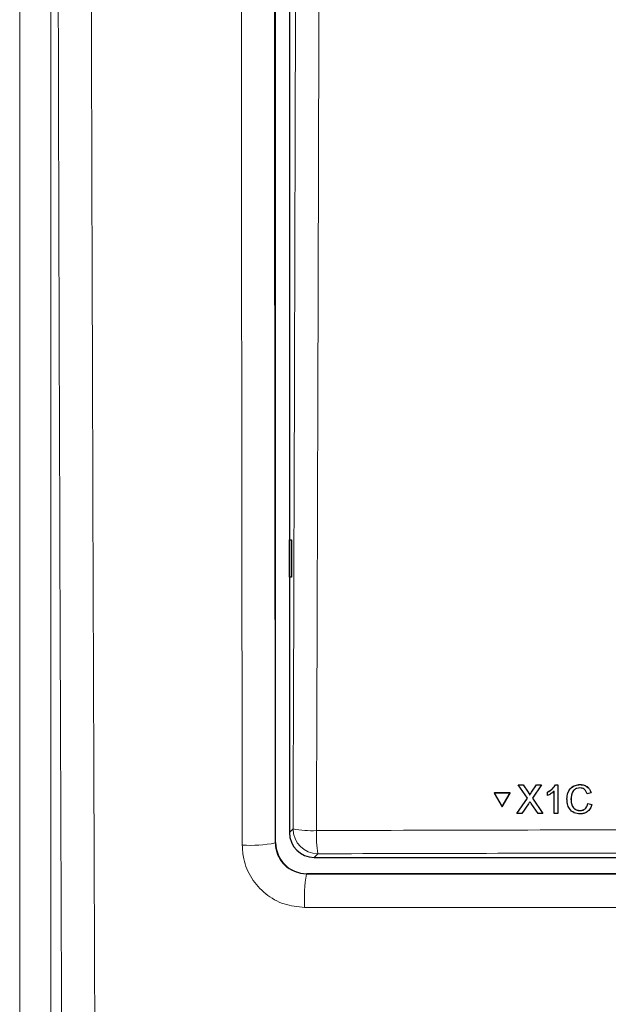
# Paper-space layout 'Blatt3' of a CAD drawing. Header units: millimetres. Extents: x 5 to 418, y 2 to 292.
# Tile 16 of 50: x 97 to 108, y 139 to 159. Entities that reach past the tile are written whole.
import ezdxf

# ---------------------------------------------------------------- set-up
doc = ezdxf.new("R2010")
doc.units = ezdxf.units.MM

psp = doc.layouts.new('Blatt3')

# ---------------------------------------------------------------- linework, layer by layer
at = {"color": 7, "linetype": 'Continuous', "lineweight": 25}
for p, q in [((101.7021, 142.0627), (101.7021, 194.1424)), ((101.9793, 176.1738), (101.9793, 142.2644)), ((101.9806, 148.1401), (102.0186, 148.1407)), ((101.9806, 147.39), (101.9806, 148.1401)), ((102.0186, 148.1407), (102.0186, 147.3894)), ((102.0186, 147.3894), (101.9806, 147.39)), ((106.5758, 143.2195), (106.5768, 143.2212)), ((106.7593, 142.9544), (106.5758, 143.2195)), ((106.5758, 143.2195), (106.6734, 143.2195)), ((106.5768, 143.2212), (106.5813, 143.2212)), ((106.6734, 143.2195), (106.6744, 143.2211)), ((106.6734, 143.2195), (106.774, 143.0742)), ((106.8413, 143.074), (106.9409, 143.2194)), ((107.0399, 143.2193), (106.8576, 142.9535)), ((106.9409, 143.2194), (106.9418, 143.221)), ((106.9409, 143.2194), (107.0399, 143.2193)), ((107.0399, 143.2193), (107.0408, 143.221)), ((107.3205, 143.2192), (107.3214, 143.2208)), ((107.3205, 143.2192), (107.3679, 143.2192)), ((107.3679, 143.2192), (107.3688, 143.2208)), ((107.3679, 143.2192), (107.3692, 142.6455)), ((107.8168, 143.2264), (107.8177, 143.228)), ((106.0936, 143.0576), (106.0946, 143.0593)), ((106.0936, 143.0576), (106.2529, 142.7831)), ((106.4109, 143.0575), (106.0936, 143.0576)), ((106.4119, 143.0591), (106.0946, 143.0593)), ((106.2529, 142.7831), (106.4109, 143.0575)), ((106.2538, 142.7848), (106.4119, 143.0591)), ((106.4109, 143.0575), (106.4119, 143.0591)), ((106.5476, 142.6458), (106.7593, 142.9544)), ((106.8039, 143.0195), (106.8049, 143.0211)), ((106.8576, 142.9535), (107.0706, 142.6456)), ((107.162, 143.0759), (107.1629, 143.0775)), ((107.1621, 143.0081), (107.162, 143.0759)), ((107.2955, 142.6455), (107.2945, 143.0926)), ((108.0386, 143.0595), (107.9576, 143.0422)), ((108.0386, 143.0595), (108.0395, 143.0612)), ((106.2529, 142.7831), (106.2538, 142.7848)), ((106.782, 142.8432), (106.6465, 142.6458)), ((106.9729, 142.6456), (106.8326, 142.8484)), ((107.6337, 142.9368), (107.6346, 142.9384)), ((107.9727, 142.8477), (107.9737, 142.8494)), ((107.9727, 142.8477), (108.0538, 142.8289)), ((108.0548, 142.8305), (108.0383, 142.7899)), ((108.0538, 142.8289), (108.0548, 142.8305)), ((106.5476, 142.6458), (106.5486, 142.6475)), ((106.6465, 142.6458), (106.5476, 142.6458)), ((107.0706, 142.6456), (106.9729, 142.6456)), ((107.0706, 142.6456), (107.0716, 142.6472)), ((107.3692, 142.6455), (107.2955, 142.6455)), ((107.3692, 142.6455), (107.3701, 142.6471)), ((107.8119, 142.7042), (107.8129, 142.7058)), ((102.4786, 141.7651), (131.48, 141.7651)), ((131.6316, 141.4378), (102.327, 141.4378))]:
    psp.add_line(p, q, dxfattribs=at)
at = {"color": 7, "linetype": 'Continuous', "lineweight": 18}
for p, q in [((96.5626, 137.5943), (96.5626, 189.7928)), ((97.1867, 189.7928), (97.1867, 137.5943)), ((106.774, 143.0742), (106.7749, 143.0758)), ((106.8413, 143.074), (106.8423, 143.0757)), ((101.9793, 142.2644), (102.0521, 142.3372)), ((101.6952, 142.0559), (101.7021, 142.0627)), ((102.5514, 141.8379), (102.4786, 141.7651)), ((102.327, 141.4378), (102.3204, 141.4312))]:
    psp.add_line(p, q, dxfattribs=at)
for centre, radius, start, end in [((102.4257, 144.2619), 1.9606, 259.0149, 272.81845), ((102.553, 142.3388), 0.5009, 180.18356, 269.81638), ((104.7302, 142.2087), 2.2101, 177.5389, 189.66005), ((101.1972, 144.5327), 2.5264, 266.24324, 281.36729), ((105.4478, 140.9299), 3.1674, 170.89216, 183.05268)]:
    psp.add_arc(centre, radius, start, end, dxfattribs=at)
at = {"color": 7, "linetype": 'Continuous', "lineweight": 25}
for centre, major_axis, ratio, start_param, end_param in [((102.48, 142.2657), (-0.3545, -0.3545), 0.9972647, 5.4991567, 7.0672139), ((102.3272, 142.063), (0.4421, 0.4421), 0.9995737, 2.3563468, 3.9268385)]:
    psp.add_ellipse(centre, major_axis=major_axis, ratio=ratio, start_param=start_param, end_param=end_param, dxfattribs=at)
at = {"color": 7, "linetype": 'Continuous', "lineweight": 18}
for points, knots in [([(97.408, 137.3729), (97.39, 142.2208), (97.3587, 150.6224), (97.3268, 162.5683), (97.314, 169.6647), (97.3075, 173.2006)], [0, 0, 0, 0, 0.4063373, 0.70419148, 1, 1, 1, 1]), ([(97.9734, 173.2197), (97.9797, 169.6866), (97.9926, 162.5959), (98.0243, 150.6595), (98.0556, 142.2647), (98.0736, 137.4207)], [0, 0, 0, 0, 0.2958083, 0.5936626, 1, 1, 1, 1]), ([(101.0317, 142.0117), (101.0298, 143.5545), (101.0236, 148.6546), (101.0149, 157.3182), (101.0078, 166.1741), (101.0047, 171.4701), (101.0037, 173.2025)], [0, 0, 0, 0, 0.14854155, 0.49103988, 0.83350472, 1, 1, 1, 1]), ([(101.6676, 173.2217), (101.6686, 171.4906), (101.6716, 166.1989), (101.6785, 157.3501), (101.6872, 148.6934), (101.6933, 143.5974), (101.6952, 142.0559)], [0, 0, 0, 0, 0.1664949, 0.5089597, 0.8514584, 1, 1, 1, 1]), ([(102.0521, 142.3372), (102.069, 147.485), (102.1028, 157.7827), (102.1203, 168.0951), (102.1291, 173.2523)], [0, 0, 0, 0, 0.4998997, 1, 1, 1, 1]), ([(102.5994, 173.2386), (102.5989, 172.9054), (102.5965, 171.2394), (102.5848, 164.2426), (102.5622, 154.2603), (102.5332, 145.6205), (102.5221, 142.3037)], [0, 0, 0, 0, 0.03228755, 0.16143819, 0.67806661, 1, 1, 1, 1]), ([(102.5221, 142.3037), (102.8549, 142.3047), (104.5188, 142.3097), (108.8495, 142.3202), (115.5192, 142.3279), (123.4977, 142.3243), (128.7997, 142.3105), (131.4364, 142.3037)], [0, 0, 0, 0, 0.0345662, 0.1728355, 0.4495496, 0.7262637, 1, 1, 1, 1]), ([(101.0317, 142.0117), (101.038, 141.9188), (101.0538, 141.6862), (101.2049, 141.3346), (101.4883, 141.0181), (101.8633, 140.8029), (102.1444, 140.7751), (102.2849, 140.7612)], [0, 0, 0, 0, 0.1425428, 0.3566392, 0.5708623, 0.7853988, 1, 1, 1, 1]), ([(102.3204, 141.4312), (102.2503, 141.4382), (102.1103, 141.4522), (101.9231, 141.5598), (101.7817, 141.718), (101.7063, 141.8936), (101.6984, 142.0095), (101.6952, 142.0559)], [0, 0, 0, 0, 0.2144657, 0.4286756, 0.6427036, 0.8570175, 1, 1, 1, 1]), ([(131.4071, 141.8379), (129.0083, 141.8442), (124.2105, 141.857), (116.9961, 141.8618), (109.7732, 141.857), (104.9587, 141.8443), (102.5514, 141.8379)], [0, 0, 0, 0, 0.2495638, 0.4991275, 0.7495637, 1, 1, 1, 1]), ([(102.3204, 141.4312), (104.7608, 141.4292), (109.6439, 141.425), (116.9767, 141.4237), (124.3118, 141.4256), (129.1947, 141.43), (131.6372, 141.4323)], [0, 0, 0, 0, 0.2498702, 0.4999567, 0.7498702, 1, 1, 1, 1]), ([(131.6751, 140.7622), (129.2286, 140.76), (124.3335, 140.7554), (117.0855, 140.7535), (109.7322, 140.7548), (104.8368, 140.759), (102.2849, 140.7612)], [0, 0, 0, 0, 0.2499135, 0.5000434, 0.7393764, 1, 1, 1, 1])]:
    psp.add_open_spline(points, degree=3, knots=knots, dxfattribs=at)
at = {"color": 7, "linetype": 'Continuous', "lineweight": 25}
for points, knots in [([(107.162, 143.0759), (107.1978, 143.0961), (107.2617, 143.1322), (107.3025, 143.1926), (107.3205, 143.2192)], [0, 0, 0, 0, 0.56043532, 1, 1, 1, 1]), ([(107.1629, 143.0775), (107.1987, 143.0977), (107.2626, 143.1338), (107.3035, 143.1943), (107.3215, 143.2209)], [0, 0, 0, 0, 0.56042899, 1, 1, 1, 1]), ([(107.5527, 142.9365), (107.5557, 142.9779), (107.5617, 143.0605), (107.6255, 143.1619), (107.7194, 143.2174), (107.7843, 143.2234), (107.8168, 143.2264)], [0, 0, 0, 0, 0.2804913, 0.5595661, 0.7796164, 1, 1, 1, 1]), ([(107.578, 143.0682), (107.5952, 143.1024), (107.6271, 143.1661), (107.7209, 143.2189), (107.7854, 143.225), (107.8177, 143.2281)], [0, 0, 0, 0, 0.36817259, 0.68384409, 1, 1, 1, 1]), ([(107.813, 143.1602), (107.7927, 143.1588), (107.7521, 143.156), (107.698, 143.1253), (107.6424, 143.0548), (107.6373, 142.9855), (107.6337, 142.9368)], [0, 0, 0, 0, 0.1872226, 0.3739074, 0.5607337, 1, 1, 1, 1]), ([(107.9576, 143.0422), (107.9512, 143.0601), (107.9385, 143.0957), (107.9027, 143.1365), (107.8576, 143.1575), (107.8279, 143.1593), (107.813, 143.1602)], [0, 0, 0, 0, 0.2805489, 0.5597322, 0.7796511, 1, 1, 1, 1]), ([(107.8168, 143.2264), (107.8449, 143.2243), (107.9012, 143.2202), (107.9702, 143.1786), (108.0165, 143.122), (108.0312, 143.0804), (108.0386, 143.0595)], [0, 0, 0, 0, 0.2800806, 0.5594509, 0.7795458, 1, 1, 1, 1]), ([(107.8177, 143.2281), (107.8459, 143.226), (107.9021, 143.2218), (107.9712, 143.1802), (108.0175, 143.1237), (108.0322, 143.082), (108.0395, 143.0612)], [0, 0, 0, 0, 0.2800801, 0.5594432, 0.7795471, 1, 1, 1, 1]), ([(106.774, 143.0742), (106.7805, 143.0644), (106.7895, 143.0508), (106.8006, 143.0329), (106.8028, 143.0239), (106.8039, 143.0195)], [0, 0, 0, 0, 0.5612939, 0.7817721, 1, 1, 1, 1]), ([(106.775, 143.0758), (106.7814, 143.0661), (106.7904, 143.0525), (106.8016, 143.0345), (106.8038, 143.0256), (106.8049, 143.0211)], [0, 0, 0, 0, 0.5612939, 0.7817721, 1, 1, 1, 1]), ([(106.8039, 143.0195), (106.8109, 143.0297), (106.8233, 143.0479), (106.8358, 143.066), (106.8413, 143.074)], [0, 0, 0, 0, 0.5600115, 1, 1, 1, 1]), ([(106.8049, 143.0211), (106.8119, 143.0313), (106.8243, 143.0495), (106.8368, 143.0677), (106.8423, 143.0757)], [0, 0, 0, 0, 0.5600115, 1, 1, 1, 1]), ([(107.2945, 143.0926), (107.2718, 143.0737), (107.2312, 143.0399), (107.1832, 143.0178), (107.1621, 143.0081)], [0, 0, 0, 0, 0.5596813, 1, 1, 1, 1]), ([(107.6961, 143.1171), (107.6845, 143.1042), (107.6407, 143.0557), (107.6372, 142.9881), (107.6347, 142.9385)], [0, 0, 0, 0, 0.2666797, 1, 1, 1, 1]), ([(106.8089, 142.8826), (106.8039, 142.8753), (106.7948, 142.8622), (106.7859, 142.849), (106.782, 142.8432)], [0, 0, 0, 0, 0.5600248, 1, 1, 1, 1]), ([(106.8326, 142.8484), (106.8282, 142.8548), (106.8202, 142.8662), (106.8124, 142.8776), (106.8089, 142.8826)], [0, 0, 0, 0, 0.5599722, 1, 1, 1, 1]), ([(107.8197, 142.6379), (107.7766, 142.6411), (107.6908, 142.6474), (107.5998, 142.7347), (107.56, 142.8369), (107.5551, 142.9033), (107.5527, 142.9365)], [0, 0, 0, 0, 0.2799569, 0.55809, 0.7789096, 1, 1, 1, 1]), ([(107.6337, 142.9368), (107.6354, 142.906), (107.6387, 142.8446), (107.6724, 142.7621), (107.7391, 142.7126), (107.7876, 142.707), (107.8119, 142.7042)], [0, 0, 0, 0, 0.2812459, 0.5607182, 0.7801369, 1, 1, 1, 1]), ([(107.6347, 142.9385), (107.6364, 142.9077), (107.6397, 142.8463), (107.6734, 142.7638), (107.7401, 142.7143), (107.7886, 142.7086), (107.8129, 142.7058)], [0, 0, 0, 0, 0.281246, 0.5607184, 0.7801371, 1, 1, 1, 1]), ([(107.8119, 142.7042), (107.834, 142.7063), (107.8781, 142.7105), (107.9452, 142.7592), (107.9623, 142.8142), (107.9727, 142.8477)], [0, 0, 0, 0, 0.2807076, 0.5609024, 1, 1, 1, 1]), ([(107.8129, 142.7058), (107.8347, 142.7082), (107.8781, 142.7128), (107.9285, 142.7439), (107.9399, 142.7742), (107.9435, 142.7838)], [0, 0, 0, 0, 0.4062587, 0.8117625, 1, 1, 1, 1]), ([(108.0538, 142.8289), (108.0444, 142.7995), (108.0255, 142.7409), (107.965, 142.6768), (107.8922, 142.6427), (107.8439, 142.6395), (107.8197, 142.6379)], [0, 0, 0, 0, 0.2802493, 0.5595438, 0.7795861, 1, 1, 1, 1])]:
    psp.add_open_spline(points, degree=3, knots=knots, dxfattribs=at)

doc.saveas('drawing.dxf')
